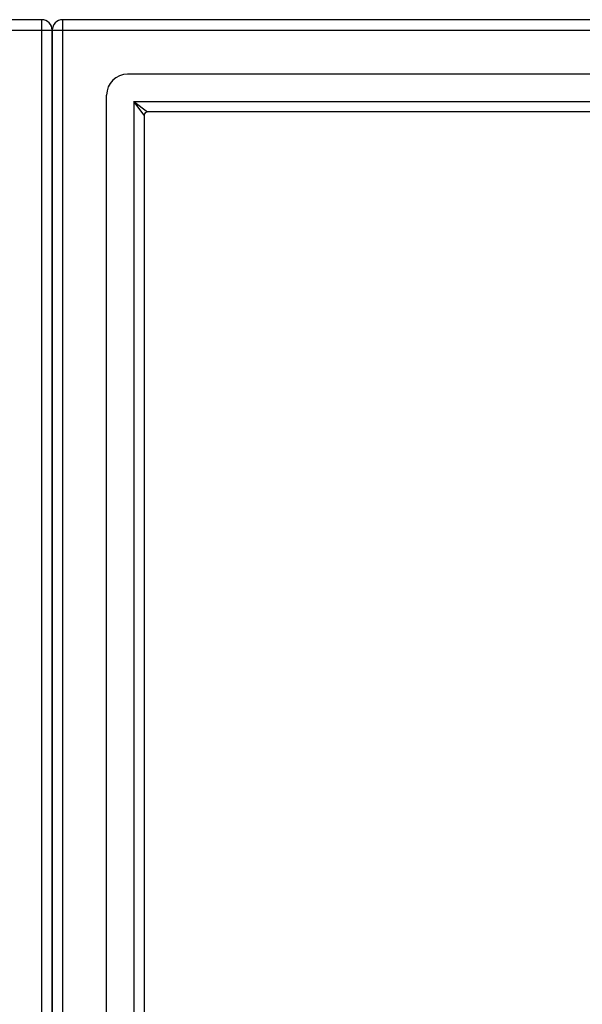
# Model space of a CAD drawing. Header units: inches. Extents: x 18 to 430, y 47 to 208.
# Tile 40 of 112: x 194.65 to 199.94, y 138.21 to 147.46. Entities that reach past the tile are written whole.
import ezdxf

# ---------------------------------------------------------------- set-up
doc = ezdxf.new("R2010")
doc.units = ezdxf.units.IN
doc.header["$MEASUREMENT"] = 0
doc.layers.add('Visible Edges(ANSI)', color=7, linetype='Continuous', lineweight=25)
doc.layers.add('Visible Tangent Edges(ANSI)', color=7, linetype='Continuous', lineweight=25)

msp = doc.modelspace()

# ---------------------------------------------------------------- linework, layer by layer
at = {"layer": 'Visible Edges(ANSI)'}
for p, q in [((194.8539, 147.4593), (153.0519, 147.4593)), ((236.8539, 147.4593), (195.0519, 147.4593)), ((194.9529, 146.5853), (194.9529, 147.3603)), ((194.9529, 147.3603), (194.9529, 146.5853)), ((236.2442, 146.9475), (195.6616, 146.9475)), ((195.4647, 111.168), (195.4647, 146.7507)), ((194.9529, 146.5853), (194.9529, 111.3334)), ((194.9529, 111.3334), (194.9529, 146.5853)), ((195.819, 146.5622), (195.819, 111.3565)), ((236.0557, 146.5932), (195.85, 146.5932))]:
    msp.add_line(p, q, dxfattribs=at)
for centre, radius, start, end in [((194.8539, 147.3603), 0.099, 0, 90), ((195.0519, 147.3603), 0.099, 90, 180), ((195.6616, 146.7507), 0.1969, 90, 180), ((195.85, 146.5622), 0.031, 90, 180)]:
    msp.add_arc(centre, radius, start, end, dxfattribs=at)
at = {"layer": 'Visible Tangent Edges(ANSI)'}
for p, q in [((194.8539, 147.4593), (194.8539, 147.3603)), ((195.0519, 147.3603), (195.0519, 147.4593)), ((153.0519, 147.3603), (194.8539, 147.3603)), ((194.8539, 147.3603), (194.8539, 110.5583)), ((194.8539, 147.3603), (194.9529, 147.3603)), ((194.9529, 147.3603), (195.0519, 147.3603)), ((195.0519, 147.3603), (236.8539, 147.3603)), ((195.0519, 110.5583), (195.0519, 147.3603)), ((195.72, 146.6922), (195.85, 146.5932)), ((195.819, 146.5622), (195.72, 146.6922)), ((195.72, 146.6922), (236.1857, 146.6922)), ((195.72, 146.6922), (195.72, 111.2265))]:
    msp.add_line(p, q, dxfattribs=at)

doc.saveas('drawing.dxf')
